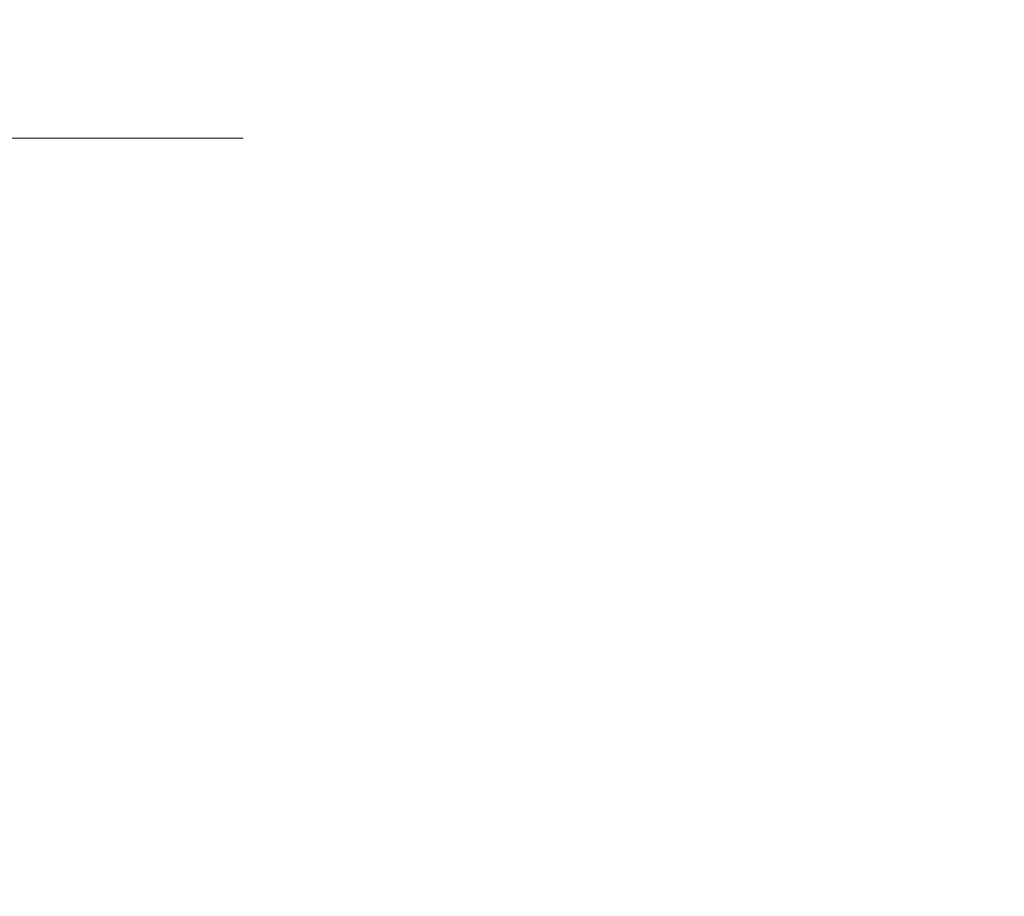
# Model space of a CAD drawing. Header units: millimetres. Extents: x -200 to 200, y -17 to 153.
# Tile 77 of 159: x -44.98 to -39.54, y 134.23 to 139.08. Entities that reach past the tile are written whole.
import ezdxf

# ---------------------------------------------------------------- set-up
doc = ezdxf.new("R2010")
doc.units = ezdxf.units.MM
doc.header["$LTSCALE"] = 12.7
doc.layers.add('Lighting-LED', color=7, linetype='Continuous', lineweight=5, true_color=0x000000)

msp = doc.modelspace()

# ---------------------------------------------------------------- linework, layer by layer
at = {"layer": 'Lighting-LED', "color": 18, "linetype": 'Continuous', "lineweight": 5, "true_color": 0x000000}
for points, invisible_edges in [([(-45.2405, 139.0812, -136.0997), (-45.8656, 139.0812, -131.3512), (-45.5697, 138.878, -131.2991), (-44.9411, 138.878, -136.0735)], 15), ([(-45.2405, 139.0812, -335.9593), (-45.8656, 139.0812, -331.2109), (-45.5697, 138.878, -331.1587), (-44.9411, 138.878, -335.9331)], 15), ([(-45.8656, 139.0811, -150.4178), (-45.2405, 139.0811, -145.6694), (-44.9411, 138.8779, -145.6956), (-45.5697, 138.8779, -150.47)], 15), ([(-45.8656, 139.0811, -350.2775), (-45.2405, 139.0811, -345.529), (-44.9411, 138.8779, -345.5552), (-45.5697, 138.8779, -350.3297)], 15), ([(-45.0316, 139.0811, -140.8845), (-45.2405, 139.0812, -136.0997), (-44.9411, 138.878, -136.0735), (-44.7311, 138.878, -140.8845)], 15), ([(-45.0316, 139.0811, -340.7442), (-45.2405, 139.0812, -335.9593), (-44.9411, 138.878, -335.9331), (-44.7311, 138.878, -340.7442)], 15), ([(-45.2405, 139.0811, -145.6694), (-45.0316, 139.0811, -140.8845), (-44.7311, 138.878, -140.8845), (-44.9411, 138.8779, -145.6956)], 15), ([(-45.2405, 139.0811, -345.529), (-45.0316, 139.0811, -340.7442), (-44.7311, 138.878, -340.7442), (-44.9411, 138.8779, -345.5552)], 15), ([(-44.9411, 138.878, -136.0735), (-45.5697, 138.878, -131.2991), (-45.2582, 138.7003, -131.2441), (-44.6261, 138.7003, -136.0459)], 15), ([(-44.9411, 138.878, -335.9331), (-45.5697, 138.878, -331.1587), (-45.2582, 138.7003, -331.1038), (-44.6261, 138.7003, -335.9056)], 15), ([(-45.5697, 138.8779, -150.47), (-44.9411, 138.8779, -145.6956), (-44.6261, 138.7002, -145.7231), (-45.2582, 138.7002, -150.5249)], 15), ([(-45.5697, 138.8779, -350.3297), (-44.9411, 138.8779, -345.5552), (-44.6261, 138.7002, -345.5828), (-45.2582, 138.7002, -350.3846)], 15), ([(-44.9411, 138.8779, -145.6956), (-44.7311, 138.878, -140.8845), (-44.4148, 138.7002, -140.8845), (-44.6261, 138.7002, -145.7231)], 15), ([(-44.7311, 138.878, -140.8845), (-44.9411, 138.878, -136.0735), (-44.6261, 138.7003, -136.0459), (-44.4148, 138.7002, -140.8845)], 15), ([(-44.9411, 138.8779, -345.5552), (-44.7311, 138.878, -340.7442), (-44.4148, 138.7002, -340.7442), (-44.6261, 138.7002, -345.5828)], 15), ([(-44.7311, 138.878, -340.7442), (-44.9411, 138.878, -335.9331), (-44.6261, 138.7003, -335.9056), (-44.4148, 138.7002, -340.7442)], 15), ([(-45.2582, 138.7003, -131.2441), (-46.3065, 138.7003, -126.5157), (-45.9879, 138.5492, -126.4304), (-44.9334, 138.5492, -131.1869)], 15), ([(-45.2582, 138.7003, -331.1038), (-46.3065, 138.7003, -326.3754), (-45.9879, 138.5492, -326.29), (-44.9334, 138.5492, -331.0465)], 15), ([(-46.3065, 138.7002, -155.2533), (-45.2582, 138.7002, -150.5249), (-44.9334, 138.5491, -150.5822), (-45.9879, 138.5491, -155.3387)], 15), ([(-46.3065, 138.7002, -355.113), (-45.2582, 138.7002, -350.3846), (-44.9334, 138.5491, -350.4418), (-45.9879, 138.5491, -355.1983)], 15), ([(-44.6261, 138.7003, -136.0459), (-45.2582, 138.7003, -131.2441), (-44.9334, 138.5492, -131.1869), (-44.2975, 138.5492, -136.0172)], 15), ([(-44.6261, 138.7003, -335.9056), (-45.2582, 138.7003, -331.1038), (-44.9334, 138.5492, -331.0465), (-44.2975, 138.5492, -335.8768)], 15), ([(-45.2582, 138.7002, -150.5249), (-44.6261, 138.7002, -145.7231), (-44.2975, 138.5492, -145.7519), (-44.9334, 138.5491, -150.5822)], 15), ([(-45.2582, 138.7002, -350.3846), (-44.6261, 138.7002, -345.5828), (-44.2975, 138.5492, -345.6115), (-44.9334, 138.5491, -350.4418)], 15), ([(-44.4148, 138.7002, -140.8845), (-44.6261, 138.7003, -136.0459), (-44.2975, 138.5492, -136.0172), (-44.085, 138.5492, -140.8845)], 15), ([(-44.4148, 138.7002, -340.7442), (-44.6261, 138.7003, -335.9056), (-44.2975, 138.5492, -335.8768), (-44.085, 138.5492, -340.7442)], 15), ([(-44.6261, 138.7002, -145.7231), (-44.4148, 138.7002, -140.8845), (-44.085, 138.5492, -140.8845), (-44.2975, 138.5492, -145.7519)], 15), ([(-44.6261, 138.7002, -345.5828), (-44.4148, 138.7002, -340.7442), (-44.085, 138.5492, -340.7442), (-44.2975, 138.5492, -345.6115)], 15), ([(-44.9334, 138.5492, -131.1869), (-45.9879, 138.5492, -126.4304), (-45.6584, 138.4259, -126.3421), (-44.5975, 138.4258, -131.1276)], 11), ([(-44.9334, 138.5492, -331.0465), (-45.9879, 138.5492, -326.29), (-45.6584, 138.4259, -326.2017), (-44.5975, 138.4258, -330.9873)], 11), ([(-45.9879, 138.5491, -155.3387), (-44.9334, 138.5491, -150.5822), (-44.5975, 138.4258, -150.6414), (-45.6584, 138.4258, -155.427)], 11), ([(-45.9879, 138.5491, -355.1983), (-44.9334, 138.5491, -350.4418), (-44.5975, 138.4258, -350.5011), (-45.6584, 138.4258, -355.2866)], 11), ([(-44.9334, 138.5491, -150.5822), (-44.2975, 138.5492, -145.7519), (-43.9577, 138.4258, -145.7816), (-44.5975, 138.4258, -150.6414)], 11), ([(-44.2975, 138.5492, -136.0172), (-44.9334, 138.5492, -131.1869), (-44.5975, 138.4258, -131.1276), (-43.9577, 138.4258, -135.9874)], 11), ([(-44.9334, 138.5491, -350.4418), (-44.2975, 138.5492, -345.6115), (-43.9577, 138.4258, -345.6413), (-44.5975, 138.4258, -350.5011)], 11), ([(-44.2975, 138.5492, -335.8768), (-44.9334, 138.5492, -331.0465), (-44.5975, 138.4258, -330.9873), (-43.9577, 138.4258, -335.8471)], 11), ([(-44.2975, 138.5492, -145.7519), (-44.085, 138.5492, -140.8845), (-43.7438, 138.4258, -140.8845), (-43.9577, 138.4258, -145.7816)], 11), ([(-44.085, 138.5492, -140.8845), (-44.2975, 138.5492, -136.0172), (-43.9577, 138.4258, -135.9874), (-43.7438, 138.4258, -140.8845)], 11), ([(-44.2975, 138.5492, -345.6115), (-44.085, 138.5492, -340.7442), (-43.7438, 138.4258, -340.7442), (-43.9577, 138.4258, -345.6413)], 11), ([(-44.085, 138.5492, -340.7442), (-44.2975, 138.5492, -335.8768), (-43.9577, 138.4258, -335.8471), (-43.7438, 138.4258, -340.7442)], 11), ([(-45.6584, 138.4259, -126.3421), (-47.1324, 138.4259, -121.6672), (-46.4277, 137.9751, -121.4107), (-44.9341, 137.9751, -126.148)], 14), ([(-45.6584, 138.4259, -326.2017), (-47.1324, 138.4259, -321.5268), (-46.4277, 137.9751, -321.2704), (-44.9341, 137.9751, -326.0076)], 14), ([(-47.1324, 138.4257, -160.1019), (-45.6584, 138.4258, -155.427), (-44.9341, 137.975, -155.6211), (-46.4277, 137.975, -160.3583)], 14), ([(-47.1324, 138.4257, -359.9615), (-45.6584, 138.4258, -355.2866), (-44.9341, 137.975, -355.4807), (-46.4277, 137.975, -360.218)], 14), ([(-44.5975, 138.4258, -131.1276), (-45.6584, 138.4259, -126.3421), (-44.9341, 137.9751, -126.148), (-43.859, 137.9751, -130.9974)], 14), ([(-44.5975, 138.4258, -330.9873), (-45.6584, 138.4259, -326.2017), (-44.9341, 137.9751, -326.0076), (-43.859, 137.9751, -330.8571)], 14), ([(-45.6584, 138.4258, -155.427), (-44.5975, 138.4258, -150.6414), (-43.859, 137.975, -150.7716), (-44.9341, 137.975, -155.6211)], 14), ([(-45.6584, 138.4258, -355.2866), (-44.5975, 138.4258, -350.5011), (-43.859, 137.975, -350.6313), (-44.9341, 137.975, -355.4807)], 14), ([(-44.5975, 138.4258, -150.6414), (-43.9577, 138.4258, -145.7816), (-43.2107, 137.975, -145.847), (-43.859, 137.975, -150.7716)], 14), ([(-43.9577, 138.4258, -135.9874), (-44.5975, 138.4258, -131.1276), (-43.859, 137.9751, -130.9974), (-43.2107, 137.9751, -135.9221)], 14), ([(-44.5975, 138.4258, -350.5011), (-43.9577, 138.4258, -345.6413), (-43.2107, 137.975, -345.7066), (-43.859, 137.975, -350.6313)], 14), ([(-43.9577, 138.4258, -335.8471), (-44.5975, 138.4258, -330.9873), (-43.859, 137.9751, -330.8571), (-43.2107, 137.9751, -335.7817)], 14), ([(-43.9577, 138.4258, -145.7816), (-43.7438, 138.4258, -140.8845), (-42.994, 137.9751, -140.8845), (-43.2107, 137.975, -145.847)], 14), ([(-43.7438, 138.4258, -140.8845), (-43.9577, 138.4258, -135.9874), (-43.2107, 137.9751, -135.9221), (-42.994, 137.9751, -140.8845)], 14), ([(-43.9577, 138.4258, -345.6413), (-43.7438, 138.4258, -340.7442), (-42.994, 137.9751, -340.7442), (-43.2107, 137.975, -345.7066)], 14), ([(-43.7438, 138.4258, -340.7442), (-43.9577, 138.4258, -335.8471), (-43.2107, 137.9751, -335.7817), (-42.994, 137.9751, -340.7442)], 14), ([(-44.9341, 137.9751, -126.148), (-46.4277, 137.9751, -121.4107), (-45.7621, 137.4617, -121.1684), (-44.2498, 137.4617, -125.9646)], 15), ([(-44.9341, 137.9751, -326.0076), (-46.4277, 137.9751, -321.2704), (-45.7621, 137.4617, -321.0281), (-44.2498, 137.4617, -325.8243)], 15), ([(-46.4277, 137.975, -160.3583), (-44.9341, 137.975, -155.6211), (-44.2498, 137.4615, -155.8044), (-45.7621, 137.4615, -160.6006)], 15), ([(-46.4277, 137.975, -360.218), (-44.9341, 137.975, -355.4807), (-44.2498, 137.4615, -355.6641), (-45.7621, 137.4615, -360.4603)], 15), ([(-43.859, 137.9751, -130.9974), (-44.9341, 137.9751, -126.148), (-44.2498, 137.4617, -125.9646), (-43.1614, 137.4616, -130.8744)], 15), ([(-43.859, 137.9751, -330.8571), (-44.9341, 137.9751, -326.0076), (-44.2498, 137.4617, -325.8243), (-43.1614, 137.4616, -330.7341)], 15), ([(-44.9341, 137.975, -155.6211), (-43.859, 137.975, -150.7716), (-43.1614, 137.4616, -150.8946), (-44.2498, 137.4615, -155.8044)], 15), ([(-44.9341, 137.975, -355.4807), (-43.859, 137.975, -350.6313), (-43.1614, 137.4616, -350.7543), (-44.2498, 137.4615, -355.6641)], 15), ([(-43.2107, 137.9751, -135.9221), (-43.859, 137.9751, -130.9974), (-43.1614, 137.4616, -130.8744), (-42.5049, 137.4616, -135.8603)], 15), ([(-43.2107, 137.9751, -335.7817), (-43.859, 137.9751, -330.8571), (-43.1614, 137.4616, -330.7341), (-42.5049, 137.4616, -335.72)], 15), ([(-43.859, 137.975, -150.7716), (-43.2107, 137.975, -145.847), (-42.5049, 137.4616, -145.9087), (-43.1614, 137.4616, -150.8946)], 15), ([(-43.859, 137.975, -350.6313), (-43.2107, 137.975, -345.7066), (-42.5049, 137.4616, -345.7684), (-43.1614, 137.4616, -350.7543)], 15), ([(-43.2107, 137.975, -145.847), (-42.994, 137.9751, -140.8845), (-42.2856, 137.4616, -140.8845), (-42.5049, 137.4616, -145.9087)], 15), ([(-42.994, 137.9751, -140.8845), (-43.2107, 137.9751, -135.9221), (-42.5049, 137.4616, -135.8603), (-42.2856, 137.4616, -140.8845)], 15), ([(-43.2107, 137.975, -345.7066), (-42.994, 137.9751, -340.7442), (-42.2856, 137.4616, -340.7442), (-42.5049, 137.4616, -345.7684)], 15), ([(-42.994, 137.9751, -340.7442), (-43.2107, 137.9751, -335.7817), (-42.5049, 137.4616, -335.72), (-42.2856, 137.4616, -340.7442)], 15), ([(-44.2498, 137.4617, -125.9646), (-45.7621, 137.4617, -121.1684), (-45.1403, 136.8893, -120.9421), (-43.6107, 136.8893, -125.7934)], 15), ([(-44.2498, 137.4617, -325.8243), (-45.7621, 137.4617, -321.0281), (-45.1403, 136.8893, -320.8018), (-43.6107, 136.8893, -325.653)], 15), ([(-45.7621, 137.4615, -160.6006), (-44.2498, 137.4615, -155.8044), (-43.6107, 136.8892, -155.9757), (-45.1403, 136.8891, -160.8269)], 15), ([(-45.7621, 137.4615, -360.4603), (-44.2498, 137.4615, -355.6641), (-43.6107, 136.8892, -355.8353), (-45.1403, 136.8891, -360.6866)], 15), ([(-43.1614, 137.4616, -130.8744), (-44.2498, 137.4617, -125.9646), (-43.6107, 136.8893, -125.7934), (-42.5097, 136.8893, -130.7595)], 15), ([(-43.1614, 137.4616, -330.7341), (-44.2498, 137.4617, -325.8243), (-43.6107, 136.8893, -325.653), (-42.5097, 136.8893, -330.6191)], 15), ([(-44.2498, 137.4615, -155.8044), (-43.1614, 137.4616, -150.8946), (-42.5097, 136.8892, -151.0095), (-43.6107, 136.8892, -155.9757)], 15), ([(-44.2498, 137.4615, -355.6641), (-43.1614, 137.4616, -350.7543), (-42.5097, 136.8892, -350.8692), (-43.6107, 136.8892, -355.8353)], 15), ([(-43.1614, 137.4616, -150.8946), (-42.5049, 137.4616, -145.9087), (-41.8457, 136.8892, -145.9664), (-42.5097, 136.8892, -151.0095)], 15), ([(-42.5049, 137.4616, -135.8603), (-43.1614, 137.4616, -130.8744), (-42.5097, 136.8893, -130.7595), (-41.8457, 136.8893, -135.8027)], 15), ([(-43.1614, 137.4616, -350.7543), (-42.5049, 137.4616, -345.7684), (-41.8457, 136.8892, -345.826), (-42.5097, 136.8892, -350.8692)], 15), ([(-42.5049, 137.4616, -335.72), (-43.1614, 137.4616, -330.7341), (-42.5097, 136.8893, -330.6191), (-41.8457, 136.8893, -335.6623)], 15), ([(-42.5049, 137.4616, -145.9087), (-42.2856, 137.4616, -140.8845), (-41.6239, 136.8892, -140.8845), (-41.8457, 136.8892, -145.9664)], 15), ([(-42.2856, 137.4616, -140.8845), (-42.5049, 137.4616, -135.8603), (-41.8457, 136.8893, -135.8027), (-41.6239, 136.8892, -140.8845)], 15), ([(-42.5049, 137.4616, -345.7684), (-42.2856, 137.4616, -340.7442), (-41.6239, 136.8892, -340.7442), (-41.8457, 136.8892, -345.826)], 15), ([(-42.2856, 137.4616, -340.7442), (-42.5049, 137.4616, -335.72), (-41.8457, 136.8893, -335.6623), (-41.6239, 136.8892, -340.7442)], 15), ([(-45.1403, 136.8893, -120.9421), (-47.0868, 136.8893, -116.2426), (-46.5339, 136.2623, -115.9848), (-44.5669, 136.2623, -120.7334)], 15), ([(-45.1403, 136.8893, -320.8018), (-47.0868, 136.8893, -316.1023), (-46.5339, 136.2623, -315.8444), (-44.5669, 136.2623, -320.5931)], 15), ([(-47.0868, 136.8891, -165.5264), (-45.1403, 136.8891, -160.8269), (-44.5669, 136.2621, -161.0356), (-46.5339, 136.2621, -165.7843)], 15), ([(-47.0868, 136.8891, -365.3861), (-45.1403, 136.8891, -360.6866), (-44.5669, 136.2621, -360.8953), (-46.5339, 136.2621, -365.6439)], 15), ([(-43.6107, 136.8893, -125.7934), (-45.1403, 136.8893, -120.9421), (-44.5669, 136.2623, -120.7334), (-43.0213, 136.2622, -125.6355)], 15), ([(-43.6107, 136.8893, -325.653), (-45.1403, 136.8893, -320.8018), (-44.5669, 136.2623, -320.5931), (-43.0213, 136.2622, -325.4951)], 15), ([(-45.1403, 136.8891, -160.8269), (-43.6107, 136.8892, -155.9757), (-43.0213, 136.2621, -156.1336), (-44.5669, 136.2621, -161.0356)], 15), ([(-45.1403, 136.8891, -360.6866), (-43.6107, 136.8892, -355.8353), (-43.0213, 136.2621, -355.9932), (-44.5669, 136.2621, -360.8953)], 15), ([(-42.5097, 136.8893, -130.7595), (-43.6107, 136.8893, -125.7934), (-43.0213, 136.2622, -125.6355), (-41.9088, 136.2622, -130.6535)], 15), ([(-42.5097, 136.8893, -330.6191), (-43.6107, 136.8893, -325.653), (-43.0213, 136.2622, -325.4951), (-41.9088, 136.2622, -330.5132)], 15), ([(-43.6107, 136.8892, -155.9757), (-42.5097, 136.8892, -151.0095), (-41.9088, 136.2621, -151.1155), (-43.0213, 136.2621, -156.1336)], 15), ([(-43.6107, 136.8892, -355.8353), (-42.5097, 136.8892, -350.8692), (-41.9088, 136.2621, -350.9751), (-43.0213, 136.2621, -355.9932)], 15), ([(-41.8457, 136.8893, -135.8027), (-42.5097, 136.8893, -130.7595), (-41.9088, 136.2622, -130.6535), (-41.2379, 136.2622, -135.7495)], 15), ([(-41.8457, 136.8893, -335.6623), (-42.5097, 136.8893, -330.6191), (-41.9088, 136.2622, -330.5132), (-41.2379, 136.2622, -335.6091)], 15), ([(-42.5097, 136.8892, -151.0095), (-41.8457, 136.8892, -145.9664), (-41.2379, 136.2622, -146.0195), (-41.9088, 136.2621, -151.1155)], 15), ([(-42.5097, 136.8892, -350.8692), (-41.8457, 136.8892, -345.826), (-41.2379, 136.2622, -345.8792), (-41.9088, 136.2621, -350.9751)], 15), ([(-41.6239, 136.8892, -140.8845), (-41.8457, 136.8893, -135.8027), (-41.2379, 136.2622, -135.7495), (-41.0137, 136.2622, -140.8845)], 15), ([(-41.6239, 136.8892, -340.7442), (-41.8457, 136.8893, -335.6623), (-41.2379, 136.2622, -335.6091), (-41.0137, 136.2622, -340.7442)], 15), ([(-41.8457, 136.8892, -145.9664), (-41.6239, 136.8892, -140.8845), (-41.0137, 136.2622, -140.8845), (-41.2379, 136.2622, -146.0195)], 15), ([(-41.8457, 136.8892, -345.826), (-41.6239, 136.8892, -340.7442), (-41.0137, 136.2622, -340.7442), (-41.2379, 136.2622, -345.8792)], 15), ([(-44.5669, 136.2623, -120.7334), (-46.5339, 136.2623, -115.9848), (-46.0317, 135.5852, -115.7506), (-44.0462, 135.5852, -120.5439)], 15), ([(-44.5669, 136.2623, -320.5931), (-46.5339, 136.2623, -315.8444), (-46.0317, 135.5852, -315.6102), (-44.0462, 135.5852, -320.4036)], 15), ([(-46.5339, 136.2621, -165.7843), (-44.5669, 136.2621, -161.0356), (-44.0462, 135.585, -161.2251), (-46.0317, 135.585, -166.0184)], 15), ([(-46.5339, 136.2621, -365.6439), (-44.5669, 136.2621, -360.8953), (-44.0462, 135.585, -361.0848), (-46.0317, 135.585, -365.8781)], 15), ([(-43.0213, 136.2622, -125.6355), (-44.5669, 136.2623, -120.7334), (-44.0462, 135.5852, -120.5439), (-42.4861, 135.5851, -125.492)], 15), ([(-43.0213, 136.2622, -325.4951), (-44.5669, 136.2623, -320.5931), (-44.0462, 135.5852, -320.4036), (-42.4861, 135.5851, -325.3517)], 15), ([(-44.5669, 136.2621, -161.0356), (-43.0213, 136.2621, -156.1336), (-42.4861, 135.585, -156.277), (-44.0462, 135.585, -161.2251)], 15), ([(-44.5669, 136.2621, -360.8953), (-43.0213, 136.2621, -355.9932), (-42.4861, 135.585, -356.1366), (-44.0462, 135.585, -361.0848)], 15), ([(-41.9088, 136.2622, -130.6535), (-43.0213, 136.2622, -125.6355), (-42.4861, 135.5851, -125.492), (-41.3632, 135.5851, -130.5573)], 15), ([(-41.9088, 136.2622, -330.5132), (-43.0213, 136.2622, -325.4951), (-42.4861, 135.5851, -325.3517), (-41.3632, 135.5851, -330.417)], 15), ([(-43.0213, 136.2621, -156.1336), (-41.9088, 136.2621, -151.1155), (-41.3632, 135.585, -151.2117), (-42.4861, 135.585, -156.277)], 15), ([(-43.0213, 136.2621, -355.9932), (-41.9088, 136.2621, -350.9751), (-41.3632, 135.585, -351.0714), (-42.4861, 135.585, -356.1366)], 15), ([(-41.9088, 136.2621, -151.1155), (-41.2379, 136.2622, -146.0195), (-40.686, 135.5851, -146.0678), (-41.3632, 135.585, -151.2117)], 15), ([(-41.2379, 136.2622, -135.7495), (-41.9088, 136.2622, -130.6535), (-41.3632, 135.5851, -130.5573), (-40.686, 135.5851, -135.7012)], 15), ([(-41.9088, 136.2621, -350.9751), (-41.2379, 136.2622, -345.8792), (-40.686, 135.5851, -345.9275), (-41.3632, 135.585, -351.0714)], 15), ([(-41.2379, 136.2622, -335.6091), (-41.9088, 136.2622, -330.5132), (-41.3632, 135.5851, -330.417), (-40.686, 135.5851, -335.5608)], 15), ([(-41.2379, 136.2622, -146.0195), (-41.0137, 136.2622, -140.8845), (-40.4596, 135.5851, -140.8845), (-40.686, 135.5851, -146.0678)], 15), ([(-41.0137, 136.2622, -140.8845), (-41.2379, 136.2622, -135.7495), (-40.686, 135.5851, -135.7012), (-40.4596, 135.5851, -140.8845)], 15), ([(-41.2379, 136.2622, -345.8792), (-41.0137, 136.2622, -340.7442), (-40.4596, 135.5851, -340.7442), (-40.686, 135.5851, -345.9275)], 15), ([(-41.0137, 136.2622, -340.7442), (-41.2379, 136.2622, -335.6091), (-40.686, 135.5851, -335.5608), (-40.4596, 135.5851, -340.7442)], 15), ([(-44.0462, 135.5852, -120.5439), (-46.0317, 135.5852, -115.7506), (-45.5841, 134.863, -115.5418), (-43.5821, 134.863, -120.375)], 15), ([(-44.0462, 135.5852, -320.4036), (-46.0317, 135.5852, -315.6102), (-45.5841, 134.863, -315.4015), (-43.5821, 134.863, -320.2346)], 15), ([(-46.0317, 135.585, -166.0184), (-44.0462, 135.585, -161.2251), (-43.5821, 134.8628, -161.394), (-45.5841, 134.8628, -166.2272)], 15), ([(-46.0317, 135.585, -365.8781), (-44.0462, 135.585, -361.0848), (-43.5821, 134.8628, -361.2537), (-45.5841, 134.8628, -366.0868)], 15), ([(-42.4861, 135.5851, -125.492), (-44.0462, 135.5852, -120.5439), (-43.5821, 134.863, -120.375), (-42.009, 134.863, -125.3642)], 15), ([(-42.4861, 135.5851, -325.3517), (-44.0462, 135.5852, -320.4036), (-43.5821, 134.863, -320.2346), (-42.009, 134.863, -325.2239)], 15), ([(-44.0462, 135.585, -161.2251), (-42.4861, 135.585, -156.277), (-42.009, 134.8628, -156.4048), (-43.5821, 134.8628, -161.394)], 15), ([(-44.0462, 135.585, -361.0848), (-42.4861, 135.585, -356.1366), (-42.009, 134.8628, -356.2645), (-43.5821, 134.8628, -361.2537)], 15), ([(-41.3632, 135.5851, -130.5573), (-42.4861, 135.5851, -125.492), (-42.009, 134.863, -125.3642), (-40.8767, 134.863, -130.4716)], 15), ([(-41.3632, 135.5851, -330.417), (-42.4861, 135.5851, -325.3517), (-42.009, 134.863, -325.2239), (-40.8767, 134.863, -330.3312)], 15), ([(-42.4861, 135.585, -156.277), (-41.3632, 135.585, -151.2117), (-40.8767, 134.8629, -151.2975), (-42.009, 134.8628, -156.4048)], 15), ([(-42.4861, 135.585, -356.1366), (-41.3632, 135.585, -351.0714), (-40.8767, 134.8629, -351.1571), (-42.009, 134.8628, -356.2645)], 15), ([(-41.3632, 135.585, -151.2117), (-40.686, 135.5851, -146.0678), (-40.1939, 134.8629, -146.1109), (-40.8767, 134.8629, -151.2975)], 15), ([(-40.686, 135.5851, -135.7012), (-41.3632, 135.5851, -130.5573), (-40.8767, 134.863, -130.4716), (-40.1939, 134.8629, -135.6581)], 15), ([(-41.3632, 135.585, -351.0714), (-40.686, 135.5851, -345.9275), (-40.1939, 134.8629, -345.9705), (-40.8767, 134.8629, -351.1571)], 15), ([(-40.686, 135.5851, -335.5608), (-41.3632, 135.5851, -330.417), (-40.8767, 134.863, -330.3312), (-40.1939, 134.8629, -335.5178)], 15), ([(-40.686, 135.5851, -146.0678), (-40.4596, 135.5851, -140.8845), (-39.9657, 134.8629, -140.8845), (-40.1939, 134.8629, -146.1109)], 15), ([(-40.4596, 135.5851, -140.8845), (-40.686, 135.5851, -135.7012), (-40.1939, 134.8629, -135.6581), (-39.9657, 134.8629, -140.8845)], 15), ([(-40.686, 135.5851, -345.9275), (-40.4596, 135.5851, -340.7442), (-39.9657, 134.8629, -340.7442), (-40.1939, 134.8629, -345.9705)], 15), ([(-40.4596, 135.5851, -340.7442), (-40.686, 135.5851, -335.5608), (-40.1939, 134.8629, -335.5178), (-39.9657, 134.8629, -340.7442)], 15), ([(-43.5821, 134.863, -120.375), (-45.5841, 134.863, -115.5418), (-45.1943, 134.1011, -115.3601), (-43.1779, 134.1011, -120.2279)], 15), ([(-43.5821, 134.863, -320.2346), (-45.5841, 134.863, -315.4015), (-45.1943, 134.1011, -315.2197), (-43.1779, 134.1011, -320.0875)], 15), ([(-45.5841, 134.8628, -166.2272), (-43.5821, 134.8628, -161.394), (-43.1779, 134.1009, -161.5411), (-45.1943, 134.1009, -166.4089)], 15), ([(-45.5841, 134.8628, -366.0868), (-43.5821, 134.8628, -361.2537), (-43.1779, 134.1009, -361.4008), (-45.1943, 134.1009, -366.2686)], 15), ([(-42.009, 134.863, -125.3642), (-43.5821, 134.863, -120.375), (-43.1779, 134.1011, -120.2279), (-41.5936, 134.1011, -125.2529)], 15), ([(-42.009, 134.863, -325.2239), (-43.5821, 134.863, -320.2346), (-43.1779, 134.1011, -320.0875), (-41.5936, 134.1011, -325.1125)], 15), ([(-43.5821, 134.8628, -161.394), (-42.009, 134.8628, -156.4048), (-41.5936, 134.101, -156.5161), (-43.1779, 134.1009, -161.5411)], 15), ([(-43.5821, 134.8628, -361.2537), (-42.009, 134.8628, -356.2645), (-41.5936, 134.101, -356.3758), (-43.1779, 134.1009, -361.4008)], 15), ([(-40.8767, 134.863, -130.4716), (-42.009, 134.863, -125.3642), (-41.5936, 134.1011, -125.2529), (-40.4532, 134.1011, -130.3969)], 15), ([(-40.8767, 134.863, -330.3312), (-42.009, 134.863, -325.2239), (-41.5936, 134.1011, -325.1125), (-40.4532, 134.1011, -330.2565)], 15), ([(-42.009, 134.8628, -156.4048), (-40.8767, 134.8629, -151.2975), (-40.4532, 134.101, -151.3722), (-41.5936, 134.101, -156.5161)], 15), ([(-42.009, 134.8628, -356.2645), (-40.8767, 134.8629, -351.1571), (-40.4532, 134.101, -351.2318), (-41.5936, 134.101, -356.3758)], 15), ([(-40.1939, 134.8629, -135.6581), (-40.8767, 134.863, -130.4716), (-40.4532, 134.1011, -130.3969), (-39.7654, 134.101, -135.6207)], 15), ([(-40.1939, 134.8629, -335.5178), (-40.8767, 134.863, -330.3312), (-40.4532, 134.1011, -330.2565), (-39.7654, 134.101, -335.4803)], 15), ([(-40.8767, 134.8629, -151.2975), (-40.1939, 134.8629, -146.1109), (-39.7654, 134.101, -146.1484), (-40.4532, 134.101, -151.3722)], 15), ([(-40.8767, 134.8629, -351.1571), (-40.1939, 134.8629, -345.9705), (-39.7654, 134.101, -346.008), (-40.4532, 134.101, -351.2318)], 15), ([(-40.1939, 134.8629, -146.1109), (-39.9657, 134.8629, -140.8845), (-39.5356, 134.101, -140.8845), (-39.7654, 134.101, -146.1484)], 15), ([(-39.9657, 134.8629, -140.8845), (-40.1939, 134.8629, -135.6581), (-39.7654, 134.101, -135.6207), (-39.5356, 134.101, -140.8845)], 15), ([(-40.1939, 134.8629, -345.9705), (-39.9657, 134.8629, -340.7442), (-39.5356, 134.101, -340.7442), (-39.7654, 134.101, -346.008)], 15), ([(-39.9657, 134.8629, -340.7442), (-40.1939, 134.8629, -335.5178), (-39.7654, 134.101, -335.4803), (-39.5356, 134.101, -340.7442)], 15)]:
    msp.add_3dface(points, dxfattribs=dict(at, invisible_edges=invisible_edges))

doc.saveas('drawing.dxf')
